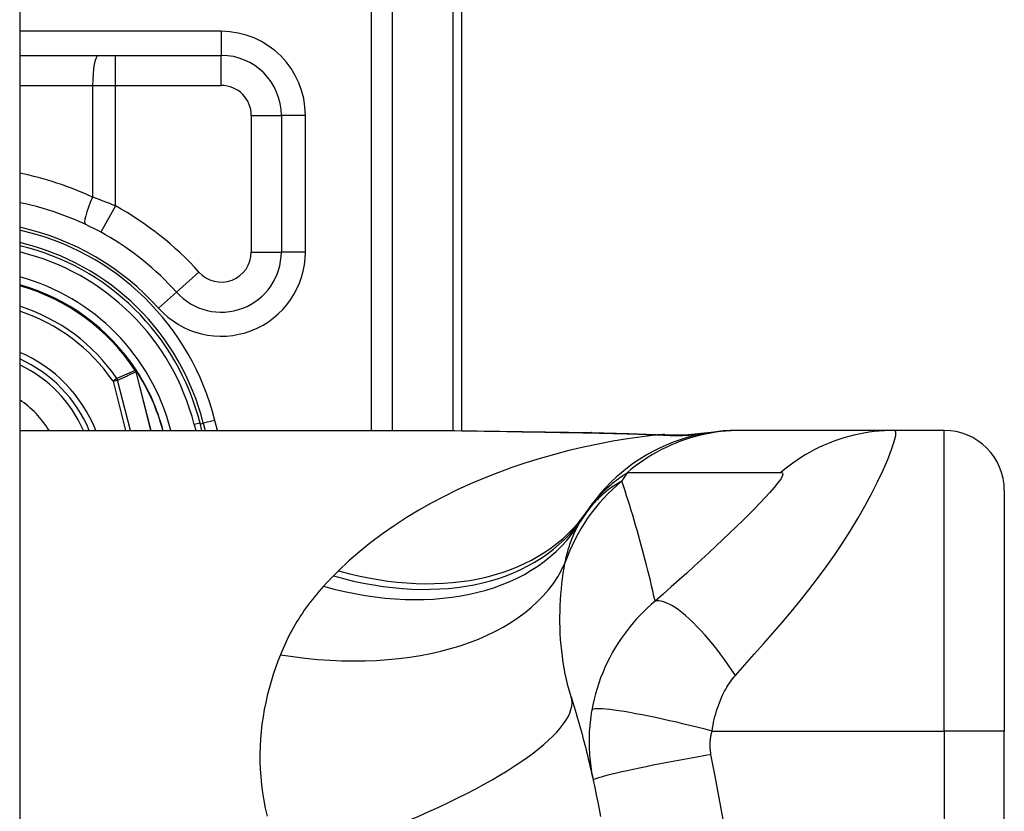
# Model space of a CAD drawing. Header units: inches. Extents: x 5 to 161, y 9 to 87.
# Tile 186 of 195: x 85.645 to 86.29, y 41.91 to 42.428. Entities that reach past the tile are written whole.
import ezdxf

# ---------------------------------------------------------------- set-up
doc = ezdxf.new("R2010")
doc.units = ezdxf.units.IN
doc.header["$MEASUREMENT"] = 0
doc.layers.add('Visible Edges(ANSI)', color=7, linetype='Continuous', lineweight=25)
doc.layers.add('Visible Tangent Edges(ANSI)', color=7, linetype='Continuous', lineweight=25)

msp = doc.modelspace()

# ---------------------------------------------------------------- linework, layer by layer
at = {"layer": 'Visible Edges(ANSI)'}
for p, q in [((85.6453, 62.51508), (85.6453, 21.03408)), ((85.9348, 42.15875), (85.9348, 42.52458)), ((85.6453, 42.4045), (85.77732, 42.4045)), ((85.81669, 42.36513), (85.81669, 42.27575)), ((85.72197, 42.19794), (85.72153, 42.19851)), ((85.76464, 42.15894), (85.76341, 42.16377)), ((85.76553, 42.16357), (85.76668, 42.15894)), ((85.6453, 42.15894), (85.90125, 42.15894)), ((86.11785, 42.15894), (86.11543, 42.15894)), ((86.21828, 42.15894), (86.11785, 42.15894)), ((86.25082, 42.15894), (86.21828, 42.15894)), ((86.29019, 42.11957), (86.29019, 41.96209)), ((86.29019, 41.58807), (86.29019, 41.96209))]:
    msp.add_line(p, q, dxfattribs=at)
at = {"layer": 'Visible Edges(ANSI)', "flags": 128}
for points in [[(85.90125, 42.15894), (85.93027, 42.15879), (85.95977, 42.15843), (85.98965, 42.15796), (86.01983, 42.15748)], [(86.11543, 42.15894), (86.11079, 42.15884), (86.10611, 42.15857), (86.1014, 42.1581), (86.09669, 42.15744), (86.09197, 42.15658), (86.08726, 42.15553), (86.08258, 42.15428), (86.07793, 42.15283), (86.07334, 42.15118), (86.0688, 42.14934), (86.06433, 42.14731), (86.05995, 42.14509), (86.05566, 42.1427), (86.05148, 42.14013), (86.04742, 42.13739), (86.04349, 42.13449), (86.03969, 42.13145), (86.03603, 42.12827), (86.03253, 42.12495), (86.02918, 42.12152), (86.026, 42.11797), (86.02298, 42.11433), (86.02014, 42.11061), (86.01747, 42.10681)], [(86.01983, 42.15748), (86.04413, 42.15697), (86.06793, 42.15613)], [(86.06793, 42.15613), (86.08311, 42.15618), (86.09823, 42.15768)], [(86.0065, 41.98458), (86.00718, 41.98237), (86.00785, 41.98016), (86.00852, 41.97794), (86.00918, 41.97572), (86.00983, 41.97349), (86.01048, 41.97125), (86.01112, 41.969), (86.01175, 41.96675), (86.01238, 41.9645), (86.013, 41.96223), (86.01362, 41.95996), (86.01422, 41.95768), (86.01482, 41.9554), (86.01541, 41.9531), (86.016, 41.95081), (86.01658, 41.9485), (86.01715, 41.94619), (86.01772, 41.94387), (86.01827, 41.94155), (86.01883, 41.93921), (86.01937, 41.93688), (86.01991, 41.93453), (86.02044, 41.93218), (86.02096, 41.92982)], [(86.02096, 41.92982), (86.02198, 41.92509), (86.02297, 41.92036), (86.02392, 41.91562), (86.02484, 41.91086), (86.02573, 41.9061)]]:
    msp.add_lwpolyline(points, dxfattribs=at)
at = {"layer": 'Visible Edges(ANSI)'}
for centre, radius, start, end in [((85.77732, 42.36513), 0.03937, 0, 90), ((85.60882, 42.12458), 0.18701, 41.89689, 78.74974), ((85.6088, 42.12458), 0.1615, 13.97087, 76.93795), ((85.6088, 42.12458), 0.1595, 14.22405, 76.77121), ((85.77732, 42.27575), 0.03937, 221.89689, 0), ((85.6088, 42.12458), 0.1348, 33.26022, 74.29036), ((85.6088, 42.12458), 0.089, 22.70881, 65.78811), ((85.72117, 42.19718), 0.0011, 33.21896, 43.49073), ((85.6088, 42.12458), 0.13489, 14.75673, 32.87053), ((86.25082, 42.11957), 0.03937, 0, 90), ((86.50998, 41.77508), 0.59381, 146.03787, 146.47918), ((86.1134, 42.03778), 0.11811, 146.47918, 148.69993)]:
    msp.add_arc(centre, radius, start, end, dxfattribs=at)
at = {"layer": 'Visible Tangent Edges(ANSI)'}
for p, q in [((85.87547, 42.71567), (85.87547, 42.15894)), ((85.88939, 42.15894), (85.88939, 42.71567)), ((85.92904, 42.52458), (85.92904, 42.1588)), ((85.77732, 42.42025), (85.6453, 42.42025)), ((85.77732, 42.42025), (85.77732, 42.4045)), ((85.70799, 42.38481), (85.70799, 42.4045)), ((85.77732, 42.38481), (85.77732, 42.4045)), ((85.6453, 42.38481), (85.69304, 42.38481)), ((85.69304, 42.38481), (85.69304, 42.31162)), ((85.69304, 42.38481), (85.70799, 42.38481)), ((85.70799, 42.30593), (85.70799, 42.38481)), ((85.70799, 42.38481), (85.77732, 42.38481)), ((85.79701, 42.36513), (85.81669, 42.36513)), ((85.79701, 42.36513), (85.79701, 42.27575)), ((85.83244, 42.36513), (85.81669, 42.36513)), ((85.83244, 42.27575), (85.83244, 42.36513)), ((85.70799, 42.30593), (85.69854, 42.28866)), ((85.79701, 42.27575), (85.81669, 42.27575)), ((85.83244, 42.27575), (85.81669, 42.27575)), ((85.76267, 42.26261), (85.74802, 42.24946)), ((85.7363, 42.23894), (85.74802, 42.24946)), ((85.7212, 42.19829), (85.72094, 42.19812)), ((85.72153, 42.19851), (85.7212, 42.19829)), ((85.7212, 42.19778), (85.72134, 42.19784)), ((85.7214, 42.19721), (85.72155, 42.19725)), ((85.7214, 42.19721), (85.73111, 42.15894)), ((85.73127, 42.15894), (85.72155, 42.19725)), ((85.7221, 42.19779), (85.72193, 42.19768)), ((85.70898, 42.19286), (85.70643, 42.19112)), ((85.70643, 42.19112), (85.70942, 42.19188)), ((85.70643, 42.19112), (85.71458, 42.15894)), ((85.71777, 42.15894), (85.70942, 42.19188)), ((85.76341, 42.16377), (85.7596, 42.1628)), ((85.7596, 42.1628), (85.76058, 42.15894)), ((85.76359, 42.16309), (85.76553, 42.16357)), ((85.77317, 42.16547), (85.76553, 42.16357)), ((85.77479, 42.15894), (85.77317, 42.16547)), ((86.25082, 41.96209), (86.25082, 42.15894)), ((86.09874, 41.96209), (86.25082, 41.96209)), ((86.25082, 41.96209), (86.25082, 41.58807)), ((86.29019, 41.96209), (86.25082, 41.96209))]:
    msp.add_line(p, q, dxfattribs=at)
at = {"layer": 'Visible Tangent Edges(ANSI)', "flags": 128}
for points in [[(85.70799, 42.30593), (85.70737, 42.30618), (85.70675, 42.30643), (85.70614, 42.30668), (85.70552, 42.30693), (85.7049, 42.30717), (85.70428, 42.30742), (85.70366, 42.30767), (85.70304, 42.30791), (85.70241, 42.30815), (85.70179, 42.30839), (85.70117, 42.30863), (85.70054, 42.30887), (85.69992, 42.30911), (85.6993, 42.30934), (85.69867, 42.30958), (85.69805, 42.30981), (85.69742, 42.31004), (85.69679, 42.31027), (85.69617, 42.3105), (85.69554, 42.31073), (85.69492, 42.31095), (85.69429, 42.31118), (85.69367, 42.3114), (85.69304, 42.31162)], [(85.72094, 42.19812), (85.72044, 42.19791), (85.71994, 42.19769), (85.71944, 42.19747), (85.71894, 42.19725), (85.71844, 42.19704), (85.71795, 42.19682), (85.71745, 42.1966), (85.71695, 42.19638), (85.71645, 42.19616), (85.71595, 42.19594), (85.71545, 42.19572), (85.71495, 42.19551), (85.71446, 42.19529), (85.71396, 42.19507), (85.71346, 42.19485), (85.71296, 42.19463), (85.71246, 42.19441), (85.71196, 42.19419), (85.71147, 42.19397), (85.71097, 42.19375), (85.71047, 42.19352), (85.70997, 42.1933), (85.70947, 42.19308), (85.70898, 42.19286)], [(85.70942, 42.19188), (85.70992, 42.1921), (85.71042, 42.19233), (85.71091, 42.19255), (85.71141, 42.19278), (85.71191, 42.193), (85.71241, 42.19322), (85.71291, 42.19345), (85.71341, 42.19367), (85.71391, 42.19389), (85.71441, 42.19412), (85.71491, 42.19434), (85.71541, 42.19456), (85.71591, 42.19478), (85.71641, 42.195), (85.71691, 42.19523), (85.71741, 42.19545), (85.71791, 42.19567), (85.7184, 42.19589), (85.7189, 42.19611), (85.7194, 42.19633), (85.7199, 42.19655), (85.7204, 42.19677), (85.7209, 42.19699), (85.7214, 42.19721)], [(85.72094, 42.19812), (85.72095, 42.19811), (85.72096, 42.19809), (85.72097, 42.19808), (85.72098, 42.19806), (85.72099, 42.19805), (85.721, 42.19803), (85.72101, 42.19802), (85.72102, 42.198), (85.72103, 42.19799), (85.72104, 42.19797), (85.72106, 42.19796), (85.72107, 42.19795), (85.72108, 42.19793), (85.72109, 42.19792), (85.7211, 42.1979), (85.72111, 42.19789), (85.72112, 42.19787), (85.72113, 42.19786), (85.72115, 42.19785), (85.72116, 42.19783), (85.72117, 42.19782), (85.72118, 42.1978), (85.72119, 42.19779), (85.7212, 42.19778)], [(85.7212, 42.19829), (85.72119, 42.19827), (85.72119, 42.19825), (85.72119, 42.19823), (85.72118, 42.19821), (85.72118, 42.19819), (85.72118, 42.19817), (85.72118, 42.19815), (85.72118, 42.19812), (85.72118, 42.1981), (85.72117, 42.19808), (85.72117, 42.19806), (85.72117, 42.19804), (85.72117, 42.19802), (85.72117, 42.19799), (85.72117, 42.19797), (85.72118, 42.19795), (85.72118, 42.19793), (85.72118, 42.19791), (85.72118, 42.19789), (85.72119, 42.19786), (85.72119, 42.19784), (85.72119, 42.19782), (85.7212, 42.1978), (85.7212, 42.19778)], [(85.72134, 42.19784), (85.72133, 42.19786), (85.72133, 42.19788), (85.72132, 42.1979), (85.72131, 42.19792), (85.7213, 42.19793), (85.7213, 42.19795), (85.72129, 42.19797), (85.72128, 42.19799), (85.72127, 42.19801), (85.72127, 42.19803), (85.72126, 42.19805), (85.72126, 42.19806), (85.72125, 42.19808), (85.72124, 42.1981), (85.72124, 42.19812), (85.72123, 42.19814), (85.72123, 42.19816), (85.72122, 42.19818), (85.72122, 42.1982), (85.72121, 42.19822), (85.72121, 42.19824), (85.72121, 42.19826), (85.7212, 42.19827), (85.7212, 42.19829)], [(85.72197, 42.19794), (85.72195, 42.19797), (85.72192, 42.198), (85.72189, 42.19802), (85.72186, 42.19804), (85.72183, 42.19806), (85.7218, 42.19808), (85.72177, 42.1981), (85.72174, 42.19812), (85.7217, 42.19814), (85.72167, 42.19815), (85.72164, 42.19817), (85.72161, 42.19818), (85.72157, 42.19819), (85.72154, 42.1982), (85.72151, 42.19821), (85.72147, 42.19822), (85.72144, 42.19823), (85.7214, 42.19824), (85.72137, 42.19825), (85.72134, 42.19826), (85.7213, 42.19827), (85.72127, 42.19828), (85.72123, 42.19829), (85.7212, 42.19829)], [(85.7212, 42.19829), (85.72123, 42.19827), (85.72126, 42.19825), (85.7213, 42.19823), (85.72133, 42.1982), (85.72136, 42.19818), (85.72139, 42.19816), (85.72143, 42.19813), (85.72146, 42.19811), (85.72149, 42.19809), (85.72153, 42.19807), (85.72156, 42.19804), (85.72159, 42.19802), (85.72162, 42.19799), (85.72165, 42.19797), (85.72169, 42.19794), (85.72172, 42.19792), (85.72175, 42.19789), (85.72178, 42.19786), (85.7218, 42.19784), (85.72183, 42.19781), (85.72186, 42.19778), (85.72188, 42.19775), (85.72191, 42.19771), (85.72193, 42.19768)], [(85.7212, 42.19778), (85.72121, 42.19775), (85.72122, 42.19773), (85.72123, 42.19771), (85.72124, 42.19769), (85.72125, 42.19766), (85.72126, 42.19764), (85.72127, 42.19762), (85.72128, 42.19759), (85.72129, 42.19757), (85.7213, 42.19755), (85.72131, 42.19752), (85.72132, 42.1975), (85.72133, 42.19748), (85.72133, 42.19745), (85.72134, 42.19743), (85.72135, 42.19741), (85.72136, 42.19738), (85.72136, 42.19736), (85.72137, 42.19733), (85.72138, 42.19731), (85.72139, 42.19729), (85.72139, 42.19726), (85.7214, 42.19724), (85.7214, 42.19721)], [(85.72155, 42.19725), (85.72155, 42.19728), (85.72154, 42.1973), (85.72153, 42.19733), (85.72153, 42.19735), (85.72152, 42.19738), (85.72151, 42.1974), (85.7215, 42.19743), (85.7215, 42.19745), (85.72149, 42.19748), (85.72148, 42.1975), (85.72147, 42.19753), (85.72146, 42.19755), (85.72145, 42.19758), (85.72144, 42.1976), (85.72144, 42.19763), (85.72143, 42.19765), (85.72142, 42.19767), (85.72141, 42.1977), (85.7214, 42.19772), (85.72139, 42.19775), (85.72137, 42.19777), (85.72136, 42.1978), (85.72135, 42.19782), (85.72134, 42.19784)], [(86.06287, 42.15602), (86.05314, 42.15482), (86.04344, 42.15342), (86.03376, 42.15181), (86.02412, 42.14999), (86.01453, 42.14796), (86.00499, 42.14572), (85.99552, 42.14326), (85.98613, 42.14058), (85.97682, 42.13769), (85.96761, 42.13458), (85.95851, 42.13126), (85.94952, 42.12771), (85.94065, 42.12394), (85.93192, 42.11995), (85.92334, 42.11573), (85.9149, 42.11128), (85.90662, 42.10661), (85.89851, 42.10168), (85.89057, 42.09652), (85.88283, 42.09111), (85.8753, 42.08546), (85.86801, 42.07957), (85.86097, 42.07343), (85.8542, 42.06705)], [(85.90125, 42.15894), (85.90603, 42.15893), (85.91081, 42.15892), (85.91562, 42.15889), (85.92043, 42.15886), (85.92526, 42.15882), (85.93011, 42.15877), (85.93497, 42.15871), (85.93984, 42.15865), (85.94472, 42.15859), (85.94962, 42.15852), (85.95453, 42.15844), (85.95945, 42.15836), (85.96438, 42.15828), (85.96932, 42.1582), (85.97427, 42.15811), (85.97923, 42.15802), (85.9842, 42.15793), (85.98918, 42.15784), (85.99417, 42.15775), (85.99916, 42.15766), (86.00417, 42.15757), (86.00919, 42.15748), (86.01421, 42.1574), (86.01924, 42.15731)], [(86.01983, 42.15748), (86.0198, 42.15748), (86.01978, 42.15747), (86.01975, 42.15747), (86.01973, 42.15747), (86.0197, 42.15747), (86.01968, 42.15747), (86.01966, 42.15746), (86.01963, 42.15746), (86.01961, 42.15745), (86.01958, 42.15745), (86.01956, 42.15744), (86.01953, 42.15744), (86.01951, 42.15743), (86.01948, 42.15742), (86.01946, 42.15741), (86.01943, 42.1574), (86.01941, 42.15739), (86.01939, 42.15738), (86.01936, 42.15737), (86.01934, 42.15736), (86.01931, 42.15735), (86.01929, 42.15734), (86.01927, 42.15733), (86.01924, 42.15731)], [(86.01924, 42.15731), (86.02109, 42.15728), (86.02294, 42.15725), (86.02478, 42.15721), (86.02663, 42.15718), (86.02847, 42.15714), (86.03031, 42.1571), (86.03214, 42.15706), (86.03398, 42.15701), (86.03581, 42.15697), (86.03763, 42.15692), (86.03946, 42.15687), (86.04128, 42.15682), (86.0431, 42.15676), (86.04491, 42.15671), (86.04672, 42.15665), (86.04853, 42.15659), (86.05034, 42.15653), (86.05214, 42.15646), (86.05394, 42.15639), (86.05573, 42.15632), (86.05752, 42.15625), (86.05931, 42.15617), (86.06109, 42.1561), (86.06287, 42.15602)], [(86.11785, 42.15894), (86.11454, 42.15889), (86.11121, 42.15874), (86.10788, 42.1585), (86.10454, 42.15816), (86.1012, 42.15771), (86.09787, 42.15717), (86.09454, 42.15653), (86.09123, 42.15579), (86.08793, 42.15495), (86.08466, 42.15401), (86.08141, 42.15297), (86.07819, 42.15183), (86.07501, 42.1506), (86.07186, 42.14927), (86.06875, 42.14785), (86.0657, 42.14635), (86.06269, 42.14475), (86.05973, 42.14307), (86.05683, 42.14131), (86.054, 42.13947), (86.05122, 42.13755), (86.04851, 42.13556), (86.04587, 42.13349), (86.0433, 42.13137)], [(86.06584, 42.15611), (86.06578, 42.15611), (86.0657, 42.1561), (86.06563, 42.1561), (86.06554, 42.1561), (86.06545, 42.15609), (86.06536, 42.15609), (86.06526, 42.15608), (86.06516, 42.15608), (86.06505, 42.15608), (86.06494, 42.15607), (86.06482, 42.15607), (86.06469, 42.15606), (86.06457, 42.15606), (86.06443, 42.15606), (86.0643, 42.15605), (86.06415, 42.15605), (86.06401, 42.15604), (86.06386, 42.15604), (86.0637, 42.15604), (86.06354, 42.15603), (86.06338, 42.15603), (86.06321, 42.15602), (86.06304, 42.15602), (86.06287, 42.15602)], [(86.06793, 42.15613), (86.06785, 42.15614), (86.06776, 42.15614), (86.06767, 42.15614), (86.06758, 42.15615), (86.0675, 42.15615), (86.06741, 42.15615), (86.06732, 42.15615), (86.06723, 42.15615), (86.06715, 42.15615), (86.06706, 42.15615), (86.06697, 42.15615), (86.06689, 42.15615), (86.0668, 42.15615), (86.06671, 42.15615), (86.06662, 42.15615), (86.06654, 42.15615), (86.06645, 42.15614), (86.06636, 42.15614), (86.06628, 42.15614), (86.06619, 42.15613), (86.0661, 42.15613), (86.06602, 42.15612), (86.06593, 42.15612), (86.06584, 42.15611)], [(86.11415, 41.99855), (86.12029, 42.00542), (86.12646, 42.01235), (86.13256, 42.01923), (86.13861, 42.02611), (86.1446, 42.03306), (86.15053, 42.0401), (86.15641, 42.04726), (86.16219, 42.05454), (86.16787, 42.06195), (86.17344, 42.06951), (86.17888, 42.07723), (86.18417, 42.08508), (86.18928, 42.09307), (86.19419, 42.10115), (86.19885, 42.10927), (86.20321, 42.11735), (86.20723, 42.12528), (86.21082, 42.13289), (86.2139, 42.13999), (86.21637, 42.14634), (86.21811, 42.15165), (86.21904, 42.15564), (86.2191, 42.15811), (86.21828, 42.15894)], [(86.21828, 42.15894), (86.21496, 42.15889), (86.21163, 42.15874), (86.2083, 42.1585), (86.20496, 42.15816), (86.20162, 42.15772), (86.19828, 42.15717), (86.19496, 42.15653), (86.19165, 42.15579), (86.18835, 42.15495), (86.18508, 42.15401), (86.18183, 42.15297), (86.17862, 42.15184), (86.17543, 42.15061), (86.17229, 42.14928), (86.16919, 42.14787), (86.16614, 42.14636), (86.16314, 42.14477), (86.16019, 42.14309), (86.1573, 42.14133), (86.15447, 42.13949), (86.1517, 42.13757), (86.149, 42.13558), (86.14637, 42.13352), (86.14381, 42.1314)], [(86.01747, 42.10681), (86.0182, 42.10786), (86.01895, 42.10892), (86.01972, 42.10997), (86.02053, 42.11102), (86.02136, 42.11206), (86.02221, 42.1131), (86.0231, 42.11414), (86.02401, 42.11517), (86.02495, 42.1162), (86.02592, 42.11723), (86.02693, 42.11826), (86.02796, 42.11928), (86.02903, 42.1203), (86.03014, 42.12132), (86.03128, 42.12234), (86.03245, 42.12336), (86.03366, 42.12437), (86.03491, 42.12538), (86.0362, 42.12639), (86.03754, 42.12739), (86.03891, 42.12839), (86.04033, 42.12939), (86.04179, 42.13038), (86.0433, 42.13137)], [(86.0433, 42.13137), (86.0475, 42.13137), (86.0517, 42.13137), (86.05588, 42.13137), (86.06006, 42.13137), (86.06425, 42.13137), (86.06844, 42.13137), (86.07262, 42.13137), (86.07681, 42.13137), (86.08099, 42.13137), (86.08518, 42.13137), (86.08936, 42.13137), (86.09355, 42.13137), (86.09773, 42.13137), (86.10192, 42.13137), (86.10611, 42.13137), (86.11029, 42.13137), (86.11448, 42.13137), (86.11866, 42.13137), (86.12285, 42.13137), (86.12703, 42.13137), (86.13122, 42.13137), (86.13542, 42.13137), (86.13959, 42.13135), (86.14381, 42.1314)], [(86.14381, 42.1314), (86.14486, 42.13115), (86.14514, 42.13027), (86.14468, 42.1288), (86.14351, 42.12678), (86.14172, 42.1243), (86.1394, 42.12145), (86.13665, 42.1183), (86.13355, 42.1149), (86.13016, 42.11132), (86.12653, 42.10759), (86.1227, 42.10374), (86.1187, 42.09979), (86.11455, 42.09574), (86.11026, 42.09162), (86.10585, 42.08742), (86.10133, 42.08316), (86.0967, 42.07884), (86.09196, 42.07446), (86.08713, 42.07002), (86.08221, 42.06555), (86.07719, 42.06102), (86.07205, 42.05642), (86.06678, 42.05174), (86.06146, 42.04707)], [(86.03973, 42.1257), (86.03862, 42.12509), (86.03752, 42.12446), (86.03643, 42.12381), (86.03533, 42.12313), (86.03425, 42.12242), (86.03316, 42.12169), (86.03209, 42.12093), (86.03102, 42.12014), (86.02995, 42.11932), (86.02889, 42.11847), (86.02784, 42.1176), (86.02679, 42.11669), (86.02575, 42.11575), (86.02472, 42.11478), (86.0237, 42.11377), (86.02268, 42.11273), (86.02167, 42.11166), (86.02068, 42.11054), (86.01969, 42.10939), (86.01871, 42.1082), (86.01775, 42.10697), (86.0168, 42.10569), (86.01586, 42.10437), (86.01493, 42.103)], [(86.06146, 42.04707), (86.0607, 42.05046), (86.05993, 42.05385), (86.05915, 42.05722), (86.05835, 42.06059), (86.05754, 42.06394), (86.05671, 42.06728), (86.05587, 42.07061), (86.05503, 42.07394), (86.05416, 42.07725), (86.05329, 42.08055), (86.0524, 42.08384), (86.0515, 42.08712), (86.05059, 42.09039), (86.04966, 42.09365), (86.04872, 42.0969), (86.04777, 42.10014), (86.04681, 42.10337), (86.04584, 42.10659), (86.04485, 42.1098), (86.04385, 42.113), (86.04284, 42.11619), (86.04181, 42.11937), (86.04077, 42.12254), (86.03973, 42.1257)], [(86.00245, 42.07209), (86.00272, 42.07339), (86.003, 42.07467), (86.00329, 42.07594), (86.0036, 42.0772), (86.00392, 42.07844), (86.00425, 42.07966), (86.0046, 42.08088), (86.00495, 42.08207), (86.00533, 42.08325), (86.00571, 42.08441), (86.00611, 42.08556), (86.00652, 42.0867), (86.00694, 42.08782), (86.00738, 42.08892), (86.00783, 42.09001), (86.00829, 42.09109), (86.00877, 42.09215), (86.00926, 42.09319), (86.00976, 42.09422), (86.01028, 42.09523), (86.01081, 42.09623), (86.01135, 42.09722), (86.01191, 42.09818), (86.01248, 42.09914)], [(85.8542, 42.06705), (85.85406, 42.06691), (85.85392, 42.06677), (85.85378, 42.06663), (85.85364, 42.06649), (85.8535, 42.06635), (85.85336, 42.06622), (85.85321, 42.06608), (85.85307, 42.06594), (85.85293, 42.0658), (85.85279, 42.06566), (85.85265, 42.06552), (85.85251, 42.06538), (85.85237, 42.06524), (85.85223, 42.0651), (85.85209, 42.06496), (85.85195, 42.06482), (85.8518, 42.06468), (85.85166, 42.06454), (85.85152, 42.0644), (85.85138, 42.06426), (85.85124, 42.06412), (85.8511, 42.06398), (85.85096, 42.06384), (85.85082, 42.0637)], [(86.0065, 41.98458), (86.0054, 41.98827), (86.0044, 41.99199), (86.00349, 41.99573), (86.00267, 41.99949), (86.00194, 42.00327), (86.0013, 42.00705), (86.00074, 42.01083), (86.00028, 42.01461), (85.99989, 42.01838), (85.99959, 42.02213), (85.99937, 42.02586), (85.99922, 42.02958), (85.99915, 42.03327), (85.99914, 42.03694), (85.99921, 42.04059), (85.99934, 42.04422), (85.99953, 42.04782), (85.99979, 42.05139), (86.0001, 42.05493), (86.00047, 42.05843), (86.00089, 42.06191), (86.00136, 42.06534), (86.00188, 42.06874), (86.00245, 42.07209)], [(85.85082, 42.0637), (85.85054, 42.06342), (85.85026, 42.06314), (85.84998, 42.06286), (85.84971, 42.06258), (85.84943, 42.0623), (85.84915, 42.06202), (85.84888, 42.06174), (85.8486, 42.06146), (85.84833, 42.06118), (85.84805, 42.06089), (85.84778, 42.06061), (85.84751, 42.06033), (85.84724, 42.06004), (85.84696, 42.05976), (85.84669, 42.05947), (85.84642, 42.05919), (85.84615, 42.0589), (85.84588, 42.05862), (85.84561, 42.05833), (85.84534, 42.05804), (85.84508, 42.05775), (85.84481, 42.05747), (85.84454, 42.05718), (85.84428, 42.05689)], [(85.84428, 42.05689), (85.84276, 42.05521), (85.84127, 42.05351), (85.83981, 42.0518), (85.83838, 42.05007), (85.83698, 42.04832), (85.83562, 42.04656), (85.83428, 42.04477), (85.83297, 42.04298), (85.8317, 42.04116), (85.83045, 42.03933), (85.82924, 42.03748), (85.82805, 42.03562), (85.82689, 42.03374), (85.82577, 42.03185), (85.82467, 42.02994), (85.8236, 42.02802), (85.82256, 42.02608), (85.82154, 42.02412), (85.82056, 42.02215), (85.81961, 42.02017), (85.81868, 42.01817), (85.81778, 42.01616), (85.81691, 42.01413), (85.81607, 42.01209)], [(86.06146, 42.04707), (86.05886, 42.04484), (86.05635, 42.04257), (86.05393, 42.04025), (86.05159, 42.03788), (86.04934, 42.03547), (86.04717, 42.03301), (86.04508, 42.03051), (86.04307, 42.02797), (86.04113, 42.02537), (86.03926, 42.02272), (86.03742, 42.01996), (86.03551, 42.01692), (86.03359, 42.01363), (86.0318, 42.01032), (86.03014, 42.00703), (86.02859, 42.00369), (86.02714, 42.00029), (86.02579, 41.99687), (86.02456, 41.99341), (86.02343, 41.98992), (86.02241, 41.98641), (86.02151, 41.98289), (86.02071, 41.97936), (86.02003, 41.97582)], [(86.11415, 41.99855), (86.11179, 42.00203), (86.10937, 42.0055), (86.10689, 42.00894), (86.10437, 42.01233), (86.1018, 42.01565), (86.09921, 42.01889), (86.09661, 42.02202), (86.094, 42.02504), (86.09141, 42.02791), (86.08883, 42.03063), (86.0863, 42.03317), (86.08381, 42.03553), (86.08139, 42.0377), (86.07903, 42.03965), (86.07677, 42.04139), (86.0746, 42.04291), (86.07253, 42.0442), (86.07058, 42.04526), (86.06874, 42.0461), (86.06703, 42.04672), (86.06544, 42.04711), (86.06399, 42.0473), (86.06266, 42.04728), (86.06146, 42.04707)], [(85.81607, 42.01209), (85.81439, 42.0078), (85.8128, 42.00345), (85.81132, 41.99903), (85.80993, 41.99456), (85.80865, 41.99003), (85.80748, 41.98545), (85.80642, 41.98081), (85.80549, 41.97613), (85.80467, 41.9714), (85.80399, 41.96663), (85.80344, 41.96181), (85.80303, 41.95695), (85.80275, 41.95205), (85.80262, 41.94711), (85.80264, 41.94213), (85.80282, 41.93711), (85.80315, 41.93206), (85.80365, 41.92697), (85.80431, 41.92185), (85.80514, 41.91671), (85.80615, 41.91154), (85.80734, 41.90636)], [(86.09874, 41.96209), (86.09905, 41.96401), (86.09941, 41.96592), (86.0998, 41.96783), (86.10023, 41.96972), (86.1007, 41.97159), (86.1012, 41.97343), (86.10174, 41.97526), (86.10231, 41.97705), (86.10291, 41.97881), (86.10355, 41.98053), (86.10422, 41.98225), (86.10494, 41.98395), (86.10564, 41.9855), (86.10633, 41.9869), (86.10702, 41.98822), (86.10773, 41.98951), (86.10846, 41.99076), (86.10921, 41.99197), (86.10998, 41.99316), (86.11077, 41.9943), (86.11158, 41.99542), (86.11242, 41.9965), (86.11327, 41.99754), (86.11415, 41.99855)], [(86.02003, 41.97582), (86.01968, 41.97375), (86.01937, 41.97168), (86.0191, 41.96964), (86.01887, 41.96761), (86.01867, 41.9656), (86.01851, 41.96357), (86.01838, 41.96153), (86.01829, 41.95954), (86.01824, 41.9576), (86.01821, 41.95568), (86.01822, 41.95377), (86.01826, 41.95188), (86.01832, 41.95001), (86.01842, 41.94815), (86.01854, 41.94629), (86.0187, 41.94444), (86.01888, 41.94259), (86.01909, 41.94074), (86.01933, 41.9389), (86.0196, 41.93707), (86.0199, 41.93525), (86.02022, 41.93343), (86.02058, 41.93162), (86.02096, 41.92982)], [(86.09874, 41.96209), (86.09424, 41.96325), (86.08966, 41.96441), (86.08501, 41.96556), (86.08032, 41.96669), (86.07561, 41.9678), (86.07092, 41.96887), (86.06628, 41.9699), (86.06172, 41.97088), (86.05727, 41.97181), (86.05297, 41.97266), (86.04884, 41.97345), (86.04492, 41.97415), (86.04124, 41.97478), (86.03781, 41.97531), (86.03465, 41.97576), (86.03179, 41.97611), (86.02924, 41.97637), (86.027, 41.97654), (86.02507, 41.97662), (86.02346, 41.97661), (86.02216, 41.97653), (86.02116, 41.97636), (86.02046, 41.97613), (86.02003, 41.97582)], [(86.09807, 41.94675), (86.09797, 41.94737), (86.09788, 41.94798), (86.0978, 41.9486), (86.09773, 41.94921), (86.09767, 41.94983), (86.09762, 41.95046), (86.09759, 41.95108), (86.09756, 41.9517), (86.09755, 41.95233), (86.09754, 41.95295), (86.09755, 41.95358), (86.09757, 41.9542), (86.0976, 41.95483), (86.09764, 41.95547), (86.09769, 41.9561), (86.09776, 41.95675), (86.09784, 41.95741), (86.09793, 41.95808), (86.09803, 41.95875), (86.09814, 41.95941), (86.09827, 41.96007), (86.09841, 41.96074), (86.09857, 41.96141), (86.09874, 41.96209)], [(86.09807, 41.94675), (86.09344, 41.94593), (86.08872, 41.94508), (86.08393, 41.94421), (86.07911, 41.94331), (86.07429, 41.9424), (86.06949, 41.94148), (86.06475, 41.94056), (86.06012, 41.93964), (86.05561, 41.93873), (86.05128, 41.93783), (86.04715, 41.93696), (86.04326, 41.93612), (86.03963, 41.93531), (86.03629, 41.93454), (86.03326, 41.93382), (86.03056, 41.93315), (86.02819, 41.93253), (86.02616, 41.93197), (86.02448, 41.93147), (86.02314, 41.93102), (86.02213, 41.93064), (86.02144, 41.93031), (86.02105, 41.93004), (86.02096, 41.92982)], [(86.10595, 41.90425), (86.10352, 41.91845), (86.10082, 41.93261), (86.09807, 41.94675)]]:
    msp.add_lwpolyline(points, dxfattribs=at)
at = {"layer": 'Visible Tangent Edges(ANSI)'}
for centre, radius, start, end in [((85.77732, 42.36513), 0.05512, 0, 90), ((85.77732, 42.36513), 0.01969, 0, 90), ((85.60508, 42.12458), 0.20669, 64.81439, 78.77922), ((85.60882, 42.12458), 0.20669, 41.89689, 61.329), ((85.60882, 42.12458), 0.17126, 41.89689, 77.69976), ((85.6088, 42.12458), 0.16937, 13.97087, 77.55517), ((85.6088, 42.12458), 0.15556, 14.22405, 76.43009), ((85.77732, 42.27575), 0.05512, 221.89689, 0), ((85.77732, 42.27575), 0.01969, 221.89689, 0), ((85.6088, 42.12458), 0.1397, 14.23803, 74.85384), ((85.6088, 42.12458), 0.1341, 33.26022, 74.20592), ((85.6088, 42.12458), 0.12123, 34.28046, 72.47775), ((85.6088, 42.12458), 0.11814, 34.28046, 72.00427), ((85.6088, 42.12458), 0.09294, 21.69676, 66.87496), ((85.6088, 42.12458), 0.08547, 23.70306, 64.71918), ((85.6088, 42.12458), 0.13469, 14.77879, 32.87053), ((85.6088, 42.12458), 0.06549, 31.64463, 56.12703), ((86.41058, 41.8958), 0.43633, 147.32435, 148.20432)]:
    msp.add_arc(centre, radius, start, end, dxfattribs=at)
for centre, major_axis, ratio, start_param, end_param in [((85.69678, 42.38481), (0, 0.01969), 0.189796, 0, 1.570796), ((85.69678, 42.31162), (-0.00838, -0.01781), 0.172316, 4.793245, 6.283185), ((85.70643, 42.19112), (-0.00162, 0.00359), 0.779727, 4.57537, 4.849408), ((86.06287, 42.35137), (0.03285, -0.19409), 0.802573, 6.07533, 6.283185), ((86.06955, 42.35243), (0.02867, -0.19475), 0.91694, 6.10346, 6.283185), ((86.11428, 42.03516), (0.11201, 0.03746), 0.992002, 1.934247, 2.496049), ((85.8542, 42.21678), (0.16327, -0.10997), 0.696909, 5.151259, 6.283185), ((85.84428, 42.20141), (0.1682, -0.10227), 0.678602, 5.103708, 6.283185), ((85.85082, 42.21171), (0.16411, -0.10871), 0.689059, 5.140584, 6.283185), ((85.81607, 42.13364), (0.19017, -0.05083), 0.604241, 4.872507, 6.187736), ((85.81851, 41.92619), (0.18799, 0.05839), 0.249251, 4.997807, 6.283185)]:
    msp.add_ellipse(centre, major_axis=major_axis, ratio=ratio, start_param=start_param, end_param=end_param, dxfattribs=at)

doc.saveas('drawing.dxf')
